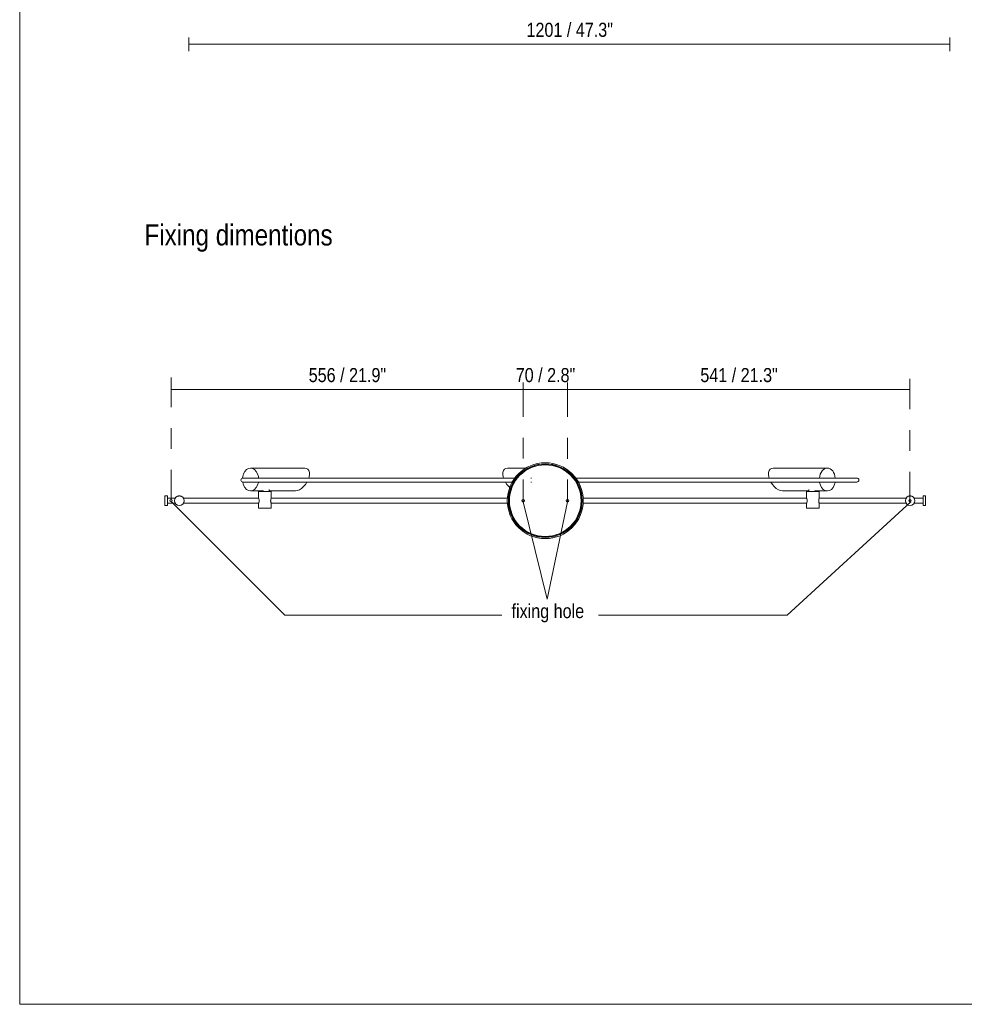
# Model space of a CAD drawing. Header units: millimetres. Extents: x 0 to 8.3, y 0 to 11.7.
# Tile 1 of 4: x 0 to 5.3, y 0 to 5.6. Entities that reach past the tile are written whole.
import ezdxf

# ---------------------------------------------------------------- set-up
doc = ezdxf.new("R2010")
doc.units = ezdxf.units.MM
doc.layers.add('PDF_Geometría', color=7, linetype='Continuous')
doc.layers.add('PDF_Rellenos sólidos', color=7, linetype='Continuous', true_color=0xe8e8e8)
doc.layers.add('PDF_Texto', color=7, linetype='Continuous', true_color=0x5b5b5b)
doc.styles.add('PDF Arial Narrow', font='ARIALN.TTF')

msp = doc.modelspace()

# ---------------------------------------------------------------- hatches: boundary and pattern name
at = {"layer": 'PDF_Rellenos sólidos', "true_color": 0x808080, "transparency": 33554559}
h = msp.add_hatch(color=8, dxfattribs=at)
h.paths.add_polyline_path([(2.8466, 2.8395), (2.8486, 2.8397), (2.8531, 2.8432), (2.8539, 2.8462), (2.8539, 2.8489), (2.8519, 2.8523), (2.8466, 2.8545), (2.8447, 2.8542), (2.8413, 2.8523), (2.8394, 2.8489), (2.8394, 2.845), (2.8429, 2.8405)], flags=0)
h.paths.add_polyline_path([(3.0971, 2.8395), (3.0991, 2.8397), (3.1036, 2.8432), (3.1044, 2.8462), (3.1044, 2.8489), (3.1024, 2.8523), (3.0971, 2.8545), (3.0952, 2.8542), (3.0918, 2.8523), (3.0899, 2.8489), (3.0899, 2.845), (3.0934, 2.8405)], flags=0)
h.paths.add_polyline_path([(0.8587, 2.8401), (0.863, 2.8434), (0.8638, 2.8462), (0.863, 2.8505), (0.8587, 2.8539), (0.855, 2.8539), (0.8507, 2.8505), (0.85, 2.8488), (0.8507, 2.8434), (0.855, 2.8401)], flags=0)
h.paths.add_polyline_path([(5.0315, 2.8401), (5.0352, 2.8401), (5.0395, 2.8434), (5.0403, 2.8462), (5.0395, 2.8505), (5.0352, 2.8539), (5.0314, 2.8538), (5.0272, 2.8505), (5.0265, 2.8488), (5.0272, 2.8434), (5.0314, 2.8401)], flags=0)

# ---------------------------------------------------------------- linework, layer by layer
at = {"layer": 'PDF_Geometría', "lineweight": 18}
msp.add_lwpolyline([(0.0016, 11.6917), (0.0016, 0), (8.2684, 0), (8.2684, 11.6917)], close=True, dxfattribs=at)
at = {"layer": 'PDF_Geometría', "color": 251, "lineweight": 9, "true_color": 0x5b5b5b}
for points in [[(0.958, 5.4267), (0.958, 5.466)], [(5.2572, 5.4267), (5.2572, 5.466)], [(0.958, 5.3873), (0.958, 5.4267), (5.2572, 5.4267), (5.2572, 5.3873)], [(0.8568, 3.5143), (0.8568, 3.4749), (2.8465, 3.4749), (2.8465, 3.5143)], [(2.8465, 3.4356), (2.8465, 3.4749), (3.097, 3.4749), (3.097, 3.5143)], [(3.097, 3.4356), (3.097, 3.4749), (5.0329, 3.4749), (5.0329, 3.5143)], [(0.8568, 3.4749), (0.8568, 3.4356)], [(5.0329, 3.4749), (5.0329, 3.4356)]]:
    msp.add_lwpolyline(points, dxfattribs=at)
at = {"layer": 'PDF_Geometría', "color": 254, "lineweight": 9, "true_color": 0xd2d2d2}
for points in [[(0.8568, 3.3757), (0.8568, 3.543)], [(5.0329, 3.3641), (5.0329, 3.5359)], [(2.8465, 3.3212), (2.8465, 3.4482)], [(3.097, 3.3203), (3.097, 3.4482)], [(0.8568, 3.1395), (0.8568, 3.2576)], [(5.0329, 3.1279), (5.0329, 3.246)], [(2.8465, 3.085), (2.8465, 3.2031)], [(3.097, 3.0841), (3.097, 3.2022)], [(0.8568, 2.8541), (0.8568, 3.0214)], [(5.0329, 2.838), (5.0329, 3.0098)], [(2.8465, 2.8398), (2.8465, 2.9669)], [(3.097, 2.838), (3.097, 2.966)]]:
    msp.add_lwpolyline(points, dxfattribs=at)
at = {"layer": 'PDF_Geometría', "color": 9, "lineweight": 20, "true_color": 0xc0c0c0}
for points in [[(1.635, 2.9747), (1.637, 2.9811), (1.6392, 2.9947), (1.6388, 3.0069), (1.6357, 3.0171), (1.6302, 3.0247), (1.6226, 3.0295), (1.6131, 3.0311), (1.3063, 3.0311), (1.2945, 3.0289), (1.2835, 3.0225), (1.2741, 3.0123), (1.2669, 2.9989), (1.2623, 2.9834), (1.2614, 2.9739)], [(1.3511, 2.9747), (1.3503, 2.9834), (1.3457, 2.9989), (1.3385, 3.0123), (1.3291, 3.0225), (1.3181, 3.0289), (1.3063, 3.0311)], [(2.8626, 3.0311), (2.7584, 3.0311), (2.7489, 3.0295), (2.7412, 3.0247), (2.7357, 3.0171), (2.7327, 3.0069), (2.7322, 2.9947), (2.7344, 2.9811), (2.7365, 2.9747)], [(4.5659, 3.0311), (4.2591, 3.0311), (4.2496, 3.0295), (4.2419, 3.0247), (4.2364, 3.0171), (4.2334, 3.0069), (4.2329, 2.9947), (4.2351, 2.9811), (4.2372, 2.9747)], [(1.2621, 2.9526), (1.2623, 2.9501), (1.2669, 2.9345), (1.2741, 2.9212), (1.2835, 2.911), (1.2945, 2.9045), (1.3063, 2.9023), (1.3181, 2.9045), (1.3291, 2.911), (1.3385, 2.9212), (1.3457, 2.9345), (1.3503, 2.9501), (1.3504, 2.9513)], [(1.2717, 2.9518), (1.2809, 2.9518), (1.2951, 2.9518), (1.3101, 2.9518), (1.2951, 2.9518), (1.2809, 2.9518), (1.271, 2.9518), (1.2651, 2.9518), (1.2632, 2.9518), (1.2649, 2.9518), (1.2702, 2.9518), (1.2789, 2.9518), (1.2909, 2.9518), (1.306, 2.9518), (1.324, 2.9518), (1.3447, 2.9518), (1.3681, 2.9518), (1.394, 2.9518), (1.4221, 2.9518), (1.4524, 2.9518), (1.4847, 2.9518), (1.5188, 2.9518), (1.5546, 2.9518), (1.5918, 2.9518), (1.6305, 2.9518), (1.6703, 2.9518), (1.7111, 2.9518), (1.7529, 2.9518), (1.7953, 2.9518), (1.8383, 2.9518), (1.8817, 2.9518), (1.9253, 2.9518), (1.969, 2.9518), (2.0127, 2.9518), (2.0561, 2.9518), (2.0991, 2.9518), (2.1415, 2.9518), (2.1832, 2.9518), (2.2241, 2.9518), (2.2641, 2.9518), (2.3031, 2.9518), (2.3412, 2.9518), (2.3782, 2.9518), (2.4142, 2.9518), (2.4491, 2.9518), (2.483, 2.9518), (2.5157, 2.9518), (2.5473, 2.9518), (2.5776, 2.9518), (2.6068, 2.9518), (2.6348, 2.9518), (2.6614, 2.9518), (2.6868, 2.9518), (2.7108, 2.9518), (2.7335, 2.9518), (2.7548, 2.9518), (2.7747, 2.9518), (2.7847, 2.9518), (2.7747, 2.9518), (2.7548, 2.9518), (2.7335, 2.9518), (2.7108, 2.9518), (2.6868, 2.9518), (2.6614, 2.9518), (2.6348, 2.9518), (2.6068, 2.9518), (2.5776, 2.9518), (2.5473, 2.9518), (2.5157, 2.9518), (2.483, 2.9518), (2.4491, 2.9518), (2.4142, 2.9518), (2.3782, 2.9518), (2.3412, 2.9518), (2.3031, 2.9518), (2.2641, 2.9518), (2.2241, 2.9518), (2.1832, 2.9518), (2.1415, 2.9518), (2.0991, 2.9518), (2.0561, 2.9518), (2.0127, 2.9518), (1.969, 2.9518), (1.9253, 2.9518), (1.8817, 2.9518), (1.8383, 2.9518), (1.7953, 2.9518), (1.7529, 2.9518), (1.7111, 2.9518), (1.6703, 2.9518), (1.6305, 2.9518), (1.5918, 2.9518), (1.5546, 2.9518), (1.5188, 2.9518), (1.4847, 2.9518), (1.4524, 2.9518), (1.4221, 2.9518), (1.394, 2.9518), (1.3681, 2.9518), (1.3447, 2.9518), (1.324, 2.9518), (1.306, 2.9518), (1.2909, 2.9518), (1.2789, 2.9518), (1.2702, 2.9518), (1.2649, 2.9518), (1.2632, 2.9518), (1.2651, 2.9518), (1.271, 2.9518)], [(1.4117, 2.9023), (1.5605, 2.9023), (1.5713, 2.9039), (1.5829, 2.9087), (1.5946, 2.9164), (1.606, 2.9266), (1.6164, 2.9388), (1.6246, 2.9513)], [(2.7468, 2.9513), (2.755, 2.9388), (2.7654, 2.9266), (2.7708, 2.9217)], [(2.894, 2.9744), (2.8921, 2.9747)], [(2.8921, 2.9518), (2.8941, 2.9522)], [(4.566, 2.9518), (4.6097, 2.9518), (4.646, 2.9518), (4.6752, 2.9518), (4.6978, 2.9518), (4.7144, 2.9518), (4.7253, 2.9518), (4.7312, 2.9518), (4.7323, 2.9518), (4.7294, 2.9518), (4.7228, 2.9518), (4.7129, 2.9518), (4.7004, 2.9518), (4.6856, 2.9518), (4.6691, 2.9518), (4.6514, 2.9518), (4.6328, 2.9518), (4.6137, 2.9518), (4.5939, 2.9518), (4.5734, 2.9518), (4.5523, 2.9518), (4.5304, 2.9518), (4.5078, 2.9518), (4.4844, 2.9518), (4.4602, 2.9518), (4.4352, 2.9518), (4.4093, 2.9518), (4.3825, 2.9518), (4.3548, 2.9518), (4.3262, 2.9518), (4.2965, 2.9518), (4.2659, 2.9518), (4.2342, 2.9518), (4.2015, 2.9518), (4.1677, 2.9518), (4.1327, 2.9518), (4.0967, 2.9518), (4.0594, 2.9518), (4.021, 2.9518), (3.9813, 2.9518), (3.9403, 2.9518), (3.8981, 2.9518), (3.8545, 2.9518), (3.8098, 2.9518), (3.7641, 2.9518), (3.7178, 2.9518), (3.6711, 2.9518), (3.6243, 2.9518), (3.5777, 2.9518), (3.5316, 2.9518), (3.4862, 2.9518), (3.4419, 2.9518), (3.3988, 2.9518), (3.3574, 2.9518), (3.3178, 2.9518), (3.2804, 2.9518), (3.2454, 2.9518), (3.2131, 2.9518), (3.1838, 2.9518), (3.159, 2.9518), (3.1838, 2.9518), (3.2131, 2.9518), (3.2454, 2.9518), (3.2804, 2.9518), (3.3178, 2.9518), (3.3574, 2.9518), (3.3988, 2.9518), (3.4419, 2.9518), (3.4862, 2.9518), (3.5316, 2.9518), (3.5777, 2.9518), (3.6243, 2.9518), (3.6711, 2.9518), (3.7178, 2.9518), (3.7641, 2.9518), (3.8098, 2.9518), (3.8545, 2.9518), (3.8981, 2.9518), (3.9403, 2.9518), (3.9813, 2.9518), (4.021, 2.9518), (4.0594, 2.9518), (4.0967, 2.9518), (4.1327, 2.9518), (4.1677, 2.9518), (4.2015, 2.9518), (4.2342, 2.9518), (4.2659, 2.9518), (4.2965, 2.9518), (4.3262, 2.9518), (4.3548, 2.9518), (4.3825, 2.9518), (4.4093, 2.9518), (4.4352, 2.9518), (4.4602, 2.9518), (4.4844, 2.9518), (4.5078, 2.9518), (4.5304, 2.9518), (4.5523, 2.9518), (4.5734, 2.9518), (4.5939, 2.9518), (4.6137, 2.9518), (4.6328, 2.9518), (4.6514, 2.9518), (4.6691, 2.9518), (4.6856, 2.9518), (4.7004, 2.9518), (4.7129, 2.9518), (4.7228, 2.9518), (4.7294, 2.9518), (4.7323, 2.9518), (4.7312, 2.9518), (4.7253, 2.9518), (4.7144, 2.9518), (4.6978, 2.9518), (4.6752, 2.9518), (4.646, 2.9518), (4.6097, 2.9518), (4.5659, 2.9518)], [(4.2472, 2.9518), (4.2557, 2.9388), (4.2662, 2.9266), (4.2775, 2.9164), (4.2893, 2.9087), (4.3009, 2.9039), (4.3117, 2.9023), (4.4604, 2.9023)], [(4.4932, 2.9023), (4.5659, 2.9023), (4.5777, 2.9045), (4.5886, 2.911), (4.5981, 2.9212), (4.6053, 2.9345), (4.6099, 2.9501), (4.61, 2.9513)], [(4.5218, 2.9513), (4.5219, 2.9501), (4.5264, 2.9345), (4.5337, 2.9212), (4.5431, 2.911), (4.5541, 2.9045), (4.5659, 2.9023)], [(1.3063, 2.9023), (1.379, 2.9023)], [(1.3631, 2.9042), (1.3631, 2.8985), (1.3621, 2.8985), (1.3564, 2.8985), (1.3528, 2.8985), (1.3516, 2.8985), (1.3528, 2.8985), (1.3564, 2.8985), (1.3621, 2.8985), (1.3695, 2.8985), (1.3781, 2.8985), (1.3874, 2.8985), (1.3967, 2.8985), (1.4053, 2.8985), (1.4127, 2.8985), (1.4184, 2.8985), (1.422, 2.8985), (1.4232, 2.8985), (1.422, 2.8985), (1.4184, 2.8985), (1.4127, 2.8985), (1.4117, 2.8985), (1.4117, 2.9106)], [(1.3516, 2.8985), (1.3516, 2.862)], [(1.4109, 2.8985), (1.4085, 2.8985), (1.4046, 2.8985), (1.3996, 2.8985), (1.3937, 2.8985), (1.3874, 2.8985), (1.3811, 2.8985), (1.3752, 2.8985), (1.3702, 2.8985), (1.3663, 2.8985), (1.3639, 2.8985)], [(1.4232, 2.862), (1.4232, 2.8985)], [(4.4604, 2.9106), (4.4604, 2.8985), (4.4595, 2.8985), (4.4538, 2.8985), (4.4502, 2.8985), (4.449, 2.8985), (4.4502, 2.8985), (4.4538, 2.8985), (4.4595, 2.8985), (4.4669, 2.8985), (4.4755, 2.8985), (4.4848, 2.8985), (4.494, 2.8985), (4.5027, 2.8985), (4.5101, 2.8985), (4.5158, 2.8985), (4.5193, 2.8985), (4.5205, 2.8985), (4.5193, 2.8985), (4.5158, 2.8985), (4.5101, 2.8985), (4.5091, 2.8985), (4.5091, 2.9042)], [(4.449, 2.8985), (4.449, 2.862)], [(4.5083, 2.8985), (4.5058, 2.8985), (4.502, 2.8985), (4.4969, 2.8985), (4.4911, 2.8985), (4.4848, 2.8985), (4.4785, 2.8985), (4.4726, 2.8985), (4.4676, 2.8985), (4.4637, 2.8985), (4.4613, 2.8985)], [(4.5205, 2.862), (4.5205, 2.8985)], [(0.8365, 2.8747), (0.8223, 2.8747)], [(0.8365, 2.8257), (0.8365, 2.8209), (0.8365, 2.8192), (0.8365, 2.8209), (0.8365, 2.8257), (0.8365, 2.8331), (0.8365, 2.8422), (0.8365, 2.8518), (0.8365, 2.8608), (0.8365, 2.8682), (0.8365, 2.873), (0.8365, 2.8747), (0.8365, 2.873), (0.8365, 2.8682)], [(0.8818, 2.8619), (0.8365, 2.8619)], [(1.3524, 2.8619), (0.9258, 2.8619)], [(1.3517, 2.8618), (1.3516, 2.862), (1.3517, 2.8618), (1.3524, 2.86), (1.3529, 2.8584)], [(1.3547, 2.8444), (1.3545, 2.8418), (1.3535, 2.8373), (1.3524, 2.834), (1.3521, 2.8331)], [(1.353, 2.8582), (1.3535, 2.8566), (1.3545, 2.8522), (1.3549, 2.847), (1.3547, 2.8445)], [(1.4201, 2.8445), (1.4199, 2.847), (1.4203, 2.8522), (1.4213, 2.8566), (1.4218, 2.8582)], [(1.4227, 2.8331), (1.4224, 2.834), (1.4213, 2.8373), (1.4203, 2.8418), (1.4201, 2.8444)], [(1.4219, 2.8584), (1.4224, 2.86), (1.4231, 2.8618), (1.4232, 2.862), (1.4231, 2.8618)], [(2.7577, 2.8619), (1.4224, 2.8619)], [(4.4498, 2.8619), (3.186, 2.8619)], [(4.4491, 2.8618), (4.449, 2.862), (4.4491, 2.8618), (4.4498, 2.86), (4.4503, 2.8584)], [(4.4521, 2.8444), (4.4519, 2.8418), (4.4509, 2.8373), (4.4498, 2.834), (4.4494, 2.8331)], [(4.4503, 2.8582), (4.4509, 2.8566), (4.4519, 2.8522), (4.4523, 2.847), (4.4521, 2.8445)], [(4.5174, 2.8445), (4.5172, 2.847), (4.5177, 2.8522), (4.5186, 2.8566), (4.5192, 2.8582)], [(4.5201, 2.8331), (4.5197, 2.834), (4.5186, 2.8373), (4.5177, 2.8418), (4.5174, 2.8444)], [(4.5192, 2.8584), (4.5197, 2.86), (4.5205, 2.8618), (4.5205, 2.862), (4.5205, 2.8618)], [(5.0114, 2.8619), (4.5197, 2.8619)], [(5.1072, 2.8619), (5.0555, 2.8619)], [(5.1215, 2.8747), (5.1072, 2.8747)], [(5.1072, 2.8257), (5.1072, 2.8209), (5.1072, 2.8192), (5.1072, 2.8209), (5.1072, 2.8257), (5.1072, 2.8331), (5.1072, 2.8422), (5.1072, 2.8518), (5.1072, 2.8608), (5.1072, 2.8682), (5.1072, 2.873), (5.1072, 2.8747), (5.1072, 2.873), (5.1072, 2.8682)], [(0.8223, 2.8192), (0.8365, 2.8192)], [(0.8365, 2.8321), (0.8818, 2.8321)], [(0.9258, 2.8321), (1.3525, 2.8321)], [(1.3517, 2.8322), (1.3516, 2.832), (1.3517, 2.8322)], [(1.3516, 2.832), (1.3516, 2.8051)], [(1.4224, 2.8321), (2.7577, 2.8321)], [(1.4231, 2.8322), (1.4232, 2.832), (1.4231, 2.8322)], [(1.4232, 2.8051), (1.4232, 2.832)], [(3.186, 2.8321), (4.4498, 2.8321)], [(4.4491, 2.8322), (4.449, 2.832), (4.4491, 2.8322)], [(4.449, 2.832), (4.449, 2.8051)], [(4.5197, 2.8321), (5.0114, 2.8321)], [(4.5205, 2.8322), (4.5205, 2.832), (4.5205, 2.8322)], [(4.5205, 2.8051), (4.5205, 2.832)], [(5.0555, 2.8321), (5.1072, 2.8321)], [(5.1072, 2.8192), (5.1215, 2.8192)]]:
    msp.add_lwpolyline(points, dxfattribs=at)
msp.add_lwpolyline([(2.9719, 3.0538, 4.377342), (3.1337, 2.9758, -4.377342)], format="xyb", close=True, dxfattribs=at)
at = {"layer": 'PDF_Geometría', "lineweight": 9}
msp.add_lwpolyline([(2.9719, 3.0496, 0.999999), (2.9719, 2.6443, 1)], format="xyb", close=True, dxfattribs=at)
at = {"layer": 'PDF_Geometría', "color": 9, "lineweight": 20, "true_color": 0xc0c0c0}
for points in [[(2.9719, 3.0538), (3.0027, 3.0515), (3.0328, 3.0446), (3.0616, 3.0333), (3.0884, 3.0179), (3.1125, 2.9986), (3.1336, 2.9759), (3.1125, 2.9986), (3.0884, 3.0179), (3.0616, 3.0333), (3.0328, 3.0446), (3.0027, 3.0515)], [(2.7998, 2.9747), (2.7931, 2.9747), (2.7747, 2.9747), (2.7548, 2.9747), (2.7335, 2.9747), (2.7108, 2.9747), (2.6868, 2.9747), (2.6614, 2.9747), (2.6348, 2.9747), (2.6068, 2.9747), (2.5776, 2.9747), (2.5473, 2.9747), (2.5157, 2.9747), (2.483, 2.9747), (2.4491, 2.9747), (2.4142, 2.9747), (2.3782, 2.9747), (2.3412, 2.9747), (2.3031, 2.9747), (2.2641, 2.9747), (2.2241, 2.9747), (2.1832, 2.9747), (2.1415, 2.9747), (2.0991, 2.9747), (2.0561, 2.9747), (2.0127, 2.9747), (1.969, 2.9747), (1.9253, 2.9747), (1.8817, 2.9747), (1.8383, 2.9747), (1.7953, 2.9747), (1.7529, 2.9747), (1.7111, 2.9747), (1.6703, 2.9747), (1.6305, 2.9747), (1.5918, 2.9747), (1.5546, 2.9747), (1.5188, 2.9747), (1.4847, 2.9747), (1.4524, 2.9747), (1.4221, 2.9747), (1.394, 2.9747), (1.3681, 2.9747), (1.3447, 2.9747), (1.324, 2.9747), (1.306, 2.9747), (1.2909, 2.9747), (1.2789, 2.9747), (1.2702, 2.9747), (1.2649, 2.9747), (1.2632, 2.9747), (1.2651, 2.9747), (1.271, 2.9747), (1.2809, 2.9747), (1.2951, 2.9747), (1.3101, 2.9747), (1.2951, 2.9747), (1.2809, 2.9747), (1.271, 2.9747), (1.2651, 2.9747), (1.2632, 2.9747), (1.2649, 2.9747), (1.2702, 2.9747), (1.2789, 2.9747), (1.2909, 2.9747), (1.306, 2.9747), (1.324, 2.9747), (1.3447, 2.9747), (1.3681, 2.9747), (1.394, 2.9747), (1.4221, 2.9747), (1.4524, 2.9747), (1.4847, 2.9747), (1.5188, 2.9747), (1.5546, 2.9747), (1.5918, 2.9747), (1.6305, 2.9747), (1.6703, 2.9747), (1.7111, 2.9747), (1.7529, 2.9747), (1.7953, 2.9747), (1.8383, 2.9747), (1.8817, 2.9747), (1.9253, 2.9747), (1.969, 2.9747), (2.0127, 2.9747), (2.0561, 2.9747), (2.0991, 2.9747), (2.1415, 2.9747), (2.1832, 2.9747), (2.2241, 2.9747), (2.2641, 2.9747), (2.3031, 2.9747), (2.3412, 2.9747), (2.3782, 2.9747), (2.4142, 2.9747), (2.4491, 2.9747), (2.483, 2.9747), (2.5157, 2.9747), (2.5473, 2.9747), (2.5776, 2.9747), (2.6068, 2.9747), (2.6348, 2.9747), (2.6614, 2.9747), (2.6868, 2.9747), (2.7108, 2.9747), (2.7335, 2.9747), (2.7548, 2.9747), (2.7747, 2.9747), (2.7931, 2.9747)], [(2.8908, 2.9747), (2.892, 2.9747), (2.8914, 2.9747), (2.892, 2.9747)], [(2.8914, 2.9518), (2.892, 2.9518), (2.8908, 2.9518), (2.892, 2.9518)], [(3.1439, 2.9747), (3.1578, 2.9747), (3.1838, 2.9747), (3.2131, 2.9747), (3.2454, 2.9747), (3.2804, 2.9747), (3.3178, 2.9747), (3.3574, 2.9747), (3.3988, 2.9747), (3.4419, 2.9747), (3.4862, 2.9747), (3.5316, 2.9747), (3.5777, 2.9747), (3.6243, 2.9747), (3.6711, 2.9747), (3.7178, 2.9747), (3.7641, 2.9747), (3.8098, 2.9747), (3.8545, 2.9747), (3.8981, 2.9747), (3.9403, 2.9747), (3.9813, 2.9747), (4.021, 2.9747), (4.0594, 2.9747), (4.0967, 2.9747), (4.1327, 2.9747), (4.1677, 2.9747), (4.2015, 2.9747), (4.2342, 2.9747), (4.2659, 2.9747), (4.2965, 2.9747), (4.3262, 2.9747), (4.3548, 2.9747), (4.3825, 2.9747), (4.4093, 2.9747), (4.4352, 2.9747), (4.4602, 2.9747), (4.4844, 2.9747), (4.5078, 2.9747), (4.5304, 2.9747), (4.5523, 2.9747), (4.5734, 2.9747), (4.5939, 2.9747), (4.6137, 2.9747), (4.6328, 2.9747), (4.6514, 2.9747), (4.6691, 2.9747), (4.6856, 2.9747), (4.7004, 2.9747), (4.7129, 2.9747), (4.7228, 2.9747), (4.7294, 2.9747), (4.7323, 2.9747), (4.7312, 2.9747), (4.7253, 2.9747), (4.7144, 2.9747), (4.6978, 2.9747), (4.6752, 2.9747), (4.646, 2.9747), (4.6097, 2.9747), (4.5659, 2.9747), (4.6097, 2.9747), (4.646, 2.9747), (4.6752, 2.9747), (4.6978, 2.9747), (4.7144, 2.9747), (4.7253, 2.9747), (4.7312, 2.9747), (4.7323, 2.9747), (4.7294, 2.9747), (4.7228, 2.9747), (4.7129, 2.9747), (4.7004, 2.9747), (4.6856, 2.9747), (4.6691, 2.9747), (4.6514, 2.9747), (4.6328, 2.9747), (4.6137, 2.9747), (4.5939, 2.9747), (4.5734, 2.9747), (4.5523, 2.9747), (4.5304, 2.9747), (4.5078, 2.9747), (4.4844, 2.9747), (4.4602, 2.9747), (4.4352, 2.9747), (4.4093, 2.9747), (4.3825, 2.9747), (4.3548, 2.9747), (4.3262, 2.9747), (4.2965, 2.9747), (4.2659, 2.9747), (4.2342, 2.9747), (4.2015, 2.9747), (4.1677, 2.9747), (4.1327, 2.9747), (4.0967, 2.9747), (4.0594, 2.9747), (4.021, 2.9747), (3.9813, 2.9747), (3.9403, 2.9747), (3.8981, 2.9747), (3.8545, 2.9747), (3.8098, 2.9747), (3.7641, 2.9747), (3.7178, 2.9747), (3.6711, 2.9747), (3.6243, 2.9747), (3.5777, 2.9747), (3.5316, 2.9747), (3.4862, 2.9747), (3.4419, 2.9747), (3.3988, 2.9747), (3.3574, 2.9747), (3.3178, 2.9747), (3.2804, 2.9747), (3.2454, 2.9747), (3.2131, 2.9747), (3.1838, 2.9747), (3.1578, 2.9747), (3.1439, 2.9747), (3.1661, 2.9747), (3.1959, 2.9747), (3.2261, 2.9747), (3.2564, 2.9747), (3.2862, 2.9747), (3.3153, 2.9747), (3.3432, 2.9747), (3.3694, 2.9747), (3.3936, 2.9747), (3.4153, 2.9747), (3.4342, 2.9747), (3.4497, 2.9747), (3.4616, 2.9747), (3.4693, 2.9747), (3.4725, 2.9747), (3.4707, 2.9747), (3.4637, 2.9747), (3.4516, 2.9747), (3.4343, 2.9747), (3.412, 2.9747), (3.3847, 2.9747), (3.3524, 2.9747), (3.3151, 2.9747), (3.2729, 2.9747), (3.2259, 2.9747), (3.1741, 2.9747)], [(3.1439, 2.9747), (3.1741, 2.9747), (3.2259, 2.9747), (3.2729, 2.9747), (3.3151, 2.9747), (3.3524, 2.9747), (3.3847, 2.9747), (3.412, 2.9747), (3.4343, 2.9747), (3.4516, 2.9747), (3.4637, 2.9747), (3.4707, 2.9747), (3.4725, 2.9747), (3.4693, 2.9747), (3.4616, 2.9747), (3.4497, 2.9747), (3.4342, 2.9747), (3.4153, 2.9747), (3.3936, 2.9747), (3.3694, 2.9747), (3.3432, 2.9747), (3.3153, 2.9747), (3.2862, 2.9747), (3.2564, 2.9747), (3.2261, 2.9747), (3.1959, 2.9747), (3.1661, 2.9747)], [(3.159, 2.9518), (3.1741, 2.9518), (3.2259, 2.9518), (3.2729, 2.9518), (3.3151, 2.9518), (3.3524, 2.9518), (3.3843, 2.9518), (3.3524, 2.9518), (3.3151, 2.9518), (3.2729, 2.9518), (3.2259, 2.9518), (3.1741, 2.9518)], [(3.3847, 2.9518), (3.412, 2.9518), (3.4343, 2.9518), (3.4516, 2.9518), (3.4637, 2.9518), (3.4707, 2.9518), (3.4725, 2.9518), (3.4693, 2.9518), (3.4616, 2.9518), (3.4497, 2.9518), (3.4342, 2.9518), (3.4153, 2.9518), (3.3936, 2.9518), (3.3694, 2.9518), (3.3432, 2.9518), (3.3153, 2.9518), (3.2862, 2.9518), (3.2564, 2.9518), (3.2261, 2.9518), (3.1959, 2.9518), (3.1661, 2.9518), (3.159, 2.9518), (3.1661, 2.9518), (3.1959, 2.9518), (3.2261, 2.9518), (3.2564, 2.9518), (3.2862, 2.9518), (3.3153, 2.9518), (3.3432, 2.9518), (3.3694, 2.9518), (3.3936, 2.9518), (3.4153, 2.9518), (3.4342, 2.9518), (3.4497, 2.9518), (3.4616, 2.9518), (3.4693, 2.9518), (3.4725, 2.9518), (3.4707, 2.9518), (3.4637, 2.9518), (3.4516, 2.9518), (3.4343, 2.9518), (3.412, 2.9518)], [(0.8223, 2.8422), (0.8223, 2.8518), (0.8223, 2.8608), (0.8223, 2.8682), (0.8223, 2.873), (0.8223, 2.8747), (0.8223, 2.873), (0.8223, 2.8682), (0.8223, 2.8608), (0.8223, 2.8518), (0.8223, 2.8422), (0.8223, 2.8331), (0.8223, 2.8257), (0.8223, 2.8209), (0.8223, 2.8192), (0.8223, 2.8209), (0.8223, 2.8257), (0.8223, 2.8331)], [(0.9038, 2.8738), (0.9056, 2.8738), (0.9074, 2.8736), (0.9089, 2.8733), (0.9102, 2.873), (0.9112, 2.8728), (0.9118, 2.8726), (0.912, 2.8725), (0.9118, 2.8726), (0.9112, 2.8728), (0.9102, 2.873), (0.9089, 2.8733), (0.9074, 2.8736), (0.9056, 2.8738), (0.9038, 2.8738), (0.9019, 2.8738), (0.9002, 2.8736), (0.8986, 2.8733), (0.8974, 2.873), (0.8964, 2.8728), (0.8958, 2.8726), (0.8956, 2.8725), (0.8958, 2.8726), (0.8964, 2.8728), (0.8974, 2.873), (0.8986, 2.8733), (0.9002, 2.8736), (0.9019, 2.8738)], [(5.0335, 2.8738), (5.0353, 2.8738), (5.037, 2.8736), (5.0386, 2.8733), (5.0399, 2.873), (5.0409, 2.8728), (5.0415, 2.8726), (5.0417, 2.8725), (5.0415, 2.8726), (5.0409, 2.8728), (5.0399, 2.873), (5.0386, 2.8733), (5.037, 2.8736), (5.0353, 2.8738), (5.0335, 2.8738), (5.0316, 2.8738), (5.0299, 2.8736), (5.0283, 2.8733), (5.027, 2.873), (5.026, 2.8728), (5.0254, 2.8726), (5.0252, 2.8725), (5.0254, 2.8726), (5.026, 2.8728), (5.027, 2.873), (5.0283, 2.8733), (5.0299, 2.8736), (5.0316, 2.8738)], [(5.1215, 2.8422), (5.1215, 2.8518), (5.1215, 2.8608), (5.1215, 2.8682), (5.1215, 2.873), (5.1215, 2.8747), (5.1215, 2.873), (5.1215, 2.8682), (5.1215, 2.8608), (5.1215, 2.8518), (5.1215, 2.8422), (5.1215, 2.8331), (5.1215, 2.8257), (5.1215, 2.8209), (5.1215, 2.8192), (5.1215, 2.8209), (5.1215, 2.8257), (5.1215, 2.8331)], [(1.3874, 2.8051), (1.3967, 2.8051), (1.4053, 2.8051), (1.4127, 2.8051), (1.4184, 2.8051), (1.422, 2.8051), (1.4232, 2.8051), (1.422, 2.8051), (1.4184, 2.8051), (1.4127, 2.8051), (1.4053, 2.8051), (1.3967, 2.8051), (1.3874, 2.8051), (1.3781, 2.8051), (1.3695, 2.8051), (1.3621, 2.8051), (1.3564, 2.8051), (1.3528, 2.8051), (1.3516, 2.8051), (1.3528, 2.8051), (1.3564, 2.8051), (1.3621, 2.8051), (1.3695, 2.8051), (1.3781, 2.8051)], [(4.4848, 2.8051), (4.494, 2.8051), (4.5027, 2.8051), (4.5101, 2.8051), (4.5158, 2.8051), (4.5193, 2.8051), (4.5205, 2.8051), (4.5193, 2.8051), (4.5158, 2.8051), (4.5101, 2.8051), (4.5027, 2.8051), (4.494, 2.8051), (4.4848, 2.8051), (4.4755, 2.8051), (4.4669, 2.8051), (4.4595, 2.8051), (4.4538, 2.8051), (4.4502, 2.8051), (4.449, 2.8051), (4.4502, 2.8051), (4.4538, 2.8051), (4.4595, 2.8051), (4.4669, 2.8051), (4.4755, 2.8051)]]:
    msp.add_lwpolyline(points, close=True, dxfattribs=at)
at = {"layer": 'PDF_Geometría', "lineweight": 9}
for points in [[(0.8567, 2.8421), (1.4996, 2.1992), (2.7258, 2.1992)], [(2.8464, 2.8396), (2.9834, 2.2901), (3.0974, 2.8396)], [(5.037, 2.8399), (4.3388, 2.1992), (3.273, 2.1992)]]:
    msp.add_lwpolyline(points, dxfattribs=at)
at = {"layer": 'PDF_Geometría', "color": 9, "lineweight": 20, "true_color": 0xc0c0c0}
for centre, radius in [((2.9719, 2.847), 0.2147), ((2.9719, 2.847), 0.2083), ((2.9719, 2.847), 0.2026), ((0.9038, 2.847), 0.0268), ((2.8466, 2.847), 0.00752), ((3.0971, 2.847), 0.00752), ((5.0335, 2.847), 0.0268)]:
    msp.add_circle(centre, radius, dxfattribs=at)
at = {"layer": 'PDF_Geometría', "lineweight": 9}
for centre, radius in [((0.8569, 2.847), 0.00714), ((2.8466, 2.847), 0.00752), ((3.0971, 2.847), 0.00752), ((5.0334, 2.847), 0.00714)]:
    msp.add_circle(centre, radius, dxfattribs=at)
at = {"layer": 'PDF_Geometría', "color": 9, "lineweight": 20, "true_color": 0xc0c0c0}
for centre, start, end in [((1.2631, 2.9633), 90.2149, 269.7851), ((4.7325, 2.9633), 270.2773, 89.7227)]:
    msp.add_arc(centre, 0.0115, start, end, dxfattribs=at)
msp.add_ellipse((4.5659, 2.9685), major_axis=(0, 0.0626), ratio=0.718803, start_param=4.812139, end_param=7.754231, dxfattribs=at)

# ---------------------------------------------------------------- texts
at = {"layer": 'PDF_Texto', "attachment_point": 4, "style": 'PDF Arial Narrow'}
for s, insert, char_height in [('1201 / 47.3"', (2.8659, 5.5082), 0.079527), ('556 / 21.9"', (1.6349, 3.5564), 0.079527), ('70 / 2.8"', (2.8049, 3.5564), 0.07953), ('541 / 21.3"', (3.8482, 3.5564), 0.079527), ('fixing hole', (2.7812, 2.2109), 0.079527)]:
    msp.add_mtext(s, dxfattribs=dict(at, insert=insert, char_height=char_height))
at = {"layer": 'PDF_Texto', "color": 7, "insert": (0.7069, 4.3312), "char_height": 0.119291, "attachment_point": 4, "style": 'PDF Arial Narrow'}
msp.add_mtext('Fixing dimentions', dxfattribs=at)

doc.saveas('drawing.dxf')
